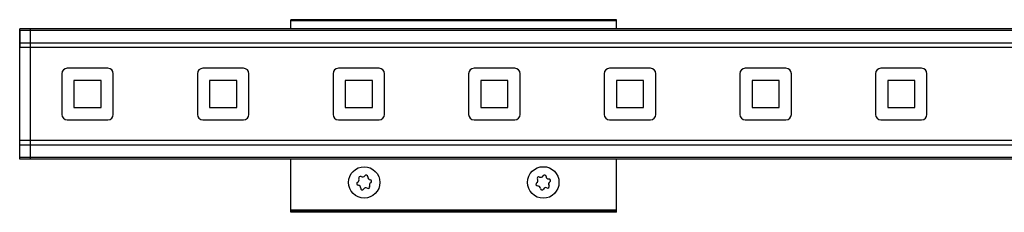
# Model space of a CAD drawing. Header units: millimetres. Extents: x -741 to 2398, y 394 to 730.
# Tile 4 of 10: x 59 to 240, y 695 to 730. Entities that reach past the tile are written whole.
import ezdxf

# ---------------------------------------------------------------- set-up
doc = ezdxf.new("R2010")
doc.units = ezdxf.units.MM

# ---------------------------------------------------------------- blocks, each defined once
blk = doc.blocks.new('Drawing View1')
at = {"color": 7, "linetype": 'Continuous', "lineweight": 25}
for p, q in [((-190, 17.2), (-250, 17.2)), ((-250, 17), (-250, 17.2)), ((-250, 15.5), (-250, 17)), ((-190, 17), (-250, 17)), ((-190, 17), (-190, 17.2)), ((-190, 15.5), (-190, 17)), ((-300, 15.26), (-300.01, 15.26)), ((-300.01, 15.26), (-300.01, 14.88)), ((-300.01, 14.88), (-300.01, 12.26)), ((-298, 15.5), (-300, 15.5)), ((-300, 15.21), (-300, 15.5)), ((-298, 15.21), (-300, 15.21)), ((-300, 12.9), (-300, 15.21)), ((-298, 15.21), (-298, 15.5)), ((-2, 15.5), (-298, 15.5)), ((-298, 15.21), (-298, 15.5)), ((-2, 15.21), (-298, 15.21)), ((-298, 12.9), (-298, 15.21)), ((-298, 12.9), (-300, 12.9)), ((-300, 12.06), (-300, 12.9)), ((-298, 12.06), (-298, 12.9)), ((-298, 12.9), (-298, 12.9)), ((-298, 12.05), (-298, 12.9)), ((-2, 12.9), (-298, 12.9)), ((-300.01, 12.26), (-300, 12.26)), ((-298, 12.06), (-300, 12.06)), ((-300, -5.06), (-300, 12.06)), ((-298, -5.06), (-298, 12.06)), ((-2, 12.05), (-298, 12.05)), ((-298, -5.06), (-298, 12.05)), ((-283.75, 8.25), (-291.25, 8.25)), ((-258.75, 8.25), (-266.25, 8.25)), ((-233.75, 8.25), (-241.25, 8.25)), ((-208.75, 8.25), (-216.25, 8.25)), ((-183.75, 8.25), (-191.25, 8.25)), ((-158.75, 8.25), (-166.25, 8.25)), ((-133.75, 8.25), (-141.25, 8.25)), ((-292.25, 7.25), (-292.25, -0.25)), ((-290, 6), (-290, 1)), ((-285, 6), (-290, 6)), ((-285, 1), (-285, 6)), ((-282.75, -0.25), (-282.75, 7.25)), ((-267.25, 7.25), (-267.25, -0.25)), ((-260, 6), (-265, 6)), ((-265, 6), (-265, 1)), ((-260, 1), (-260, 6)), ((-257.75, -0.25), (-257.75, 7.25)), ((-242.25, 7.25), (-242.25, -0.25)), ((-240, 6), (-240, 1)), ((-235, 6), (-240, 6)), ((-235, 1), (-235, 6)), ((-232.75, -0.25), (-232.75, 7.25)), ((-217.25, 7.25), (-217.25, -0.25)), ((-215, 6), (-215, 1)), ((-210, 6), (-215, 6)), ((-210, 1), (-210, 6)), ((-207.75, -0.25), (-207.75, 7.25)), ((-192.25, 7.25), (-192.25, -0.25)), ((-185, 6), (-190, 6)), ((-190, 6), (-190, 1)), ((-185, 1), (-185, 6)), ((-182.75, -0.25), (-182.75, 7.25)), ((-167.25, 7.25), (-167.25, -0.25)), ((-160, 6), (-165, 6)), ((-165, 6), (-165, 1)), ((-160, 1), (-160, 6)), ((-157.75, -0.25), (-157.75, 7.25)), ((-142.25, 7.25), (-142.25, -0.25)), ((-135, 6), (-140, 6)), ((-140, 6), (-140, 1)), ((-135, 1), (-135, 6)), ((-132.75, -0.25), (-132.75, 7.25)), ((-290, 1), (-285, 1)), ((-265, 1), (-260, 1)), ((-240, 1), (-235, 1)), ((-215, 1), (-210, 1)), ((-190, 1), (-185, 1)), ((-165, 1), (-160, 1)), ((-140, 1), (-135, 1)), ((-291.25, -1.25), (-283.75, -1.25)), ((-266.25, -1.25), (-258.75, -1.25)), ((-241.25, -1.25), (-233.75, -1.25)), ((-216.25, -1.25), (-208.75, -1.25)), ((-191.25, -1.25), (-183.75, -1.25)), ((-166.25, -1.25), (-158.75, -1.25)), ((-141.25, -1.25), (-133.75, -1.25)), ((-298, -5.06), (-300, -5.06)), ((-300, -5.9), (-300, -5.06)), ((-298, -5.9), (-298, -5.06)), ((-2, -5.06), (-298, -5.06)), ((-298, -5.9), (-298, -5.06)), ((-298, -5.9), (-300, -5.9)), ((-300, -8.21), (-300, -5.9)), ((-298, -5.9), (-298, -5.9)), ((-2, -5.9), (-298, -5.9)), ((-298, -8.21), (-298, -5.9)), ((-298, -8.21), (-300, -8.21)), ((-300, -8.5), (-300, -8.21)), ((-298, -8.5), (-300, -8.5)), ((-298, -8.5), (-298, -8.21)), ((-2, -8.21), (-298, -8.21)), ((-298, -8.5), (-298, -8.21)), ((-2, -8.5), (-298, -8.5)), ((-250, -17.9), (-250, -8.5)), ((-190, -17.9), (-190, -8.5)), ((-190, -17.9), (-250, -17.9)), ((-250, -18.1), (-250, -17.9)), ((-190, -18.1), (-250, -18.1)), ((-250, -18.3), (-250, -18.1)), ((-190, -18.1), (-190, -17.9)), ((-190, -18.3), (-190, -18.1)), ((-190, -18.3), (-250, -18.3))]:
    blk.add_line(p, q, dxfattribs=at)
for centre, radius in [((-236.5, -12.8), 2.9), ((-203.5, -12.8), 2.91)]:
    blk.add_circle(centre, radius, dxfattribs=at)
for centre, radius, start, end in [((-291.25, 7.25), 1, 90, 180), ((-283.75, 7.25), 1, 0, 90), ((-266.25, 7.25), 1, 90, 180), ((-258.75, 7.25), 1, 0, 90), ((-241.25, 7.25), 1, 90, 180), ((-233.75, 7.25), 1, 0, 90), ((-216.25, 7.25), 1, 90, 180), ((-208.75, 7.25), 1, 0, 90), ((-191.25, 7.25), 1, 90, 180), ((-183.75, 7.25), 1, 0, 90), ((-166.25, 7.25), 1, 90, 180), ((-158.75, 7.25), 1, 0, 90), ((-141.25, 7.25), 1, 90, 180), ((-133.75, 7.25), 1, 0, 90), ((-291.25, -0.25), 1, 180, 270), ((-283.75, -0.25), 1, 270, 0), ((-266.25, -0.25), 1, 180, 270), ((-258.75, -0.25), 1, 270, 0), ((-241.25, -0.25), 1, 180, 270), ((-233.75, -0.25), 1, 270, 0), ((-216.25, -0.25), 1, 180, 270), ((-208.75, -0.25), 1, 270, 0), ((-191.25, -0.25), 1, 180, 270), ((-183.75, -0.25), 1, 270, 0), ((-166.25, -0.25), 1, 180, 270), ((-158.75, -0.25), 1, 270, 0), ((-141.25, -0.25), 1, 180, 270), ((-133.75, -0.25), 1, 270, 0), ((-237.94, -12.32), 0.49, 296.6782, 26.0526), ((-237.23, -11.97), 0.295, 56.6782, 206.0526), ((-236.8, -11.31), 0.49, 236.6782, 326.0526), ((-236.15, -11.75), 0.295, 356.6782, 146.0526), ((-235.36, -11.8), 0.49, 176.6782, 266.0526), ((-235.42, -12.58), 0.295, 296.6782, 86.0526), ((-204.98, -12.49), 0.49, 303.4615, 32.8359), ((-204.32, -12.06), 0.295, 63.4615, 212.8359), ((-203.97, -11.36), 0.49, 243.4615, 332.8359), ((-203.27, -11.72), 0.295, 3.4615, 152.8359), ((-202.49, -11.67), 0.49, 183.4615, 272.8359), ((-202.02, -13.11), 0.49, 123.4615, 212.8359), ((-202.45, -12.46), 0.295, 303.4615, 92.8359), ((-237.58, -13.02), 0.295, 116.6782, 266.0526), ((-237.64, -13.8), 0.49, 356.6782, 86.0526), ((-236.85, -13.85), 0.295, 176.6782, 326.0526), ((-236.2, -14.29), 0.49, 56.6782, 146.0526), ((-235.77, -13.63), 0.295, 236.6782, 26.0526), ((-235.06, -13.28), 0.49, 116.6782, 206.0526), ((-204.55, -13.14), 0.295, 123.4615, 272.8359), ((-204.51, -13.93), 0.49, 3.4615, 92.8359), ((-203.73, -13.88), 0.295, 183.4615, 332.8359), ((-203.03, -14.24), 0.49, 63.4615, 152.8359), ((-202.68, -13.54), 0.295, 243.4615, 32.8359)]:
    blk.add_arc(centre, radius, start, end, dxfattribs=at)

msp = doc.modelspace()

# ---------------------------------------------------------------- block references
at = {"color": 7, "linetype": 'Continuous', "lineweight": 25}
msp.add_blockref('Drawing View1', (358.72, 713.1), dxfattribs=at)

doc.saveas('drawing.dxf')
